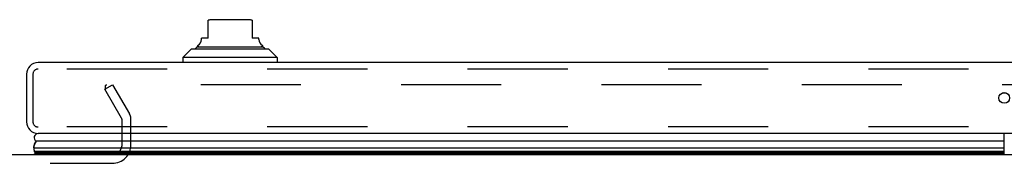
# Model space of a CAD drawing. Header units: inches. Extents: x 0 to 212, y 0 to 138.
# Tile 30 of 256: x 67.41 to 78.9, y 24.66 to 26.33. Entities that reach past the tile are written whole.
import ezdxf

# ---------------------------------------------------------------- set-up
doc = ezdxf.new("R2010")
doc.units = ezdxf.units.IN
doc.header["$LTSCALE"] = 11.6875
doc.header["$MEASUREMENT"] = 0
doc.linetypes.add('HIDDEN', pattern=[0.2, 0.1, -0.1])
doc.layers.get('0').update_dxf_attribs({"linetype": 'CONTINUOUS'})
doc.layers.add('DEFAULT_2', color=8, linetype='HIDDEN')
doc.layers.add('RIGHTHAND_DOOR_ASSEMBLY', color=7, linetype='CONTINUOUS')

msp = doc.modelspace()

# ---------------------------------------------------------------- linework, layer by layer
at = {"color": 7, "linetype": 'Continuous'}
msp.add_line((44.71, 24.761), (89.21, 24.761), dxfattribs=at)
at = {"layer": 'DEFAULT_2', "color": 8, "linetype": 'HIDDEN'}
for p, q in [((68.405, 25.522), (68.495, 25.574)), ((68.601, 25.182), (68.405, 25.522)), ((68.413, 25.509), (68.413, 25.561)), ((89.392, 25.574), (68.428, 25.574)), ((68.495, 25.574), (68.691, 25.234)), ((68.606, 24.876), (68.606, 25.166)), ((68.71, 24.876), (68.71, 25.166)), ((65.429, 24.657), (68.491, 24.657))]:
    msp.add_line(p, q, dxfattribs=at)
for points in [[(68.413, 25.561), (68.414, 25.562), (68.414, 25.564), (68.414, 25.565), (68.415, 25.566), (68.416, 25.568), (68.417, 25.569), (68.418, 25.57), (68.419, 25.571), (68.42, 25.572), (68.422, 25.573), (68.424, 25.573), (68.425, 25.574), (68.427, 25.574), (68.428, 25.574)], [(68.415, 25.555), (68.414, 25.556), (68.414, 25.558), (68.414, 25.559), (68.413, 25.561), (68.413, 25.561)]]:
    msp.add_lwpolyline(points, dxfattribs=at)
for centre, radius, start, end in [((68.573, 25.166), 0.033, 0, 30), ((68.573, 25.166), 0.137, 0, 30), ((68.491, 24.876), 0.219, 270, 360), ((68.491, 24.876), 0.115, 270, 360)]:
    msp.add_arc(centre, radius, start, end, dxfattribs=at)
at = {"layer": 'RIGHTHAND_DOOR_ASSEMBLY', "color": 7, "linetype": 'Continuous'}
for p, q in [((69.61, 26.115), (69.61, 26.325)), ((70.083, 26.331), (69.65, 26.331)), ((70.122, 26.325), (70.122, 26.115)), ((69.532, 26.102), (69.532, 26.115)), ((69.61, 26.115), (69.532, 26.115)), ((70.201, 26.115), (70.122, 26.115)), ((70.201, 26.102), (70.201, 26.115)), ((69.413, 25.989), (69.315, 25.89)), ((70.319, 25.989), (69.413, 25.989)), ((69.482, 26.016), (70.25, 26.016)), ((70.319, 25.989), (70.417, 25.89)), ((69.315, 25.89), (69.315, 25.831)), ((70.417, 25.89), (69.315, 25.89)), ((70.417, 25.89), (70.417, 25.831)), ((78.922, 25.476), (78.873, 25.476)), ((78.898, 24.761), (78.898, 25.006)), ((67.576, 24.839), (78.898, 24.839)), ((78.898, 24.914), (67.604, 24.914)), ((67.573, 24.761), (67.594, 24.773)), ((78.898, 24.796), (67.585, 24.796)), ((78.898, 24.782), (67.592, 24.782)), ((78.898, 24.773), (67.594, 24.773))]:
    msp.add_line(p, q, dxfattribs=at)
at = {"layer": 'RIGHTHAND_DOOR_ASSEMBLY', "color": 3, "linetype": 'Continuous'}
for p, q in [((90.169, 25.831), (67.626, 25.831)), ((67.491, 25.696), (67.491, 25.141)), ((90.169, 25.006), (67.626, 25.006))]:
    msp.add_line(p, q, dxfattribs=at)
at = {"layer": 'RIGHTHAND_DOOR_ASSEMBLY', "color": 8, "linetype": 'HIDDEN'}
for p, q in [((90.169, 25.756), (67.626, 25.756)), ((67.566, 25.696), (67.566, 25.141)), ((90.169, 25.081), (67.626, 25.081))]:
    msp.add_line(p, q, dxfattribs=at)
at = {"layer": 'RIGHTHAND_DOOR_ASSEMBLY', "color": 7, "linetype": 'Continuous'}
for points in [[(67.576, 24.839), (67.576, 24.847), (67.577, 24.855), (67.579, 24.862), (67.581, 24.87), (67.583, 24.878), (67.586, 24.885), (67.59, 24.893), (67.594, 24.9), (67.599, 24.907), (67.604, 24.914)], [(67.592, 24.782), (67.59, 24.785), (67.588, 24.789), (67.586, 24.792), (67.585, 24.796)]]:
    msp.add_lwpolyline(points, dxfattribs=at)
at = {"layer": 'RIGHTHAND_DOOR_ASSEMBLY', "color": 3, "linetype": 'Continuous'}
msp.add_circle((78.898, 25.419), 0.0625, dxfattribs=at)
at = {"layer": 'RIGHTHAND_DOOR_ASSEMBLY', "color": 7, "linetype": 'Continuous'}
for centre, radius, start, end in [((69.65, 26.213), 0.118, 90, 109.4747), ((70.083, 26.213), 0.118, 70.5215, 90), ((69.453, 26.102), 0.0787, 300, 360), ((70.28, 26.102), 0.0787, 180, 240), ((69.502, 25.967), 0.0492, 90, 153.8851), ((69.502, 26.016), 0.0197, 120, 180.1146), ((70.23, 25.967), 0.0492, 26.1149, 90), ((70.23, 26.016), 0.0197, 359.8854, 60), ((67.631, 24.956), 0.05, 95.2617, 237.3282), ((67.632, 24.828), 0.0569, 168.7115, 214.5669), ((67.621, 24.785), 0.03, 186.412, 203.7978)]:
    msp.add_arc(centre, radius, start, end, dxfattribs=at)
at = {"layer": 'RIGHTHAND_DOOR_ASSEMBLY', "color": 3, "linetype": 'Continuous'}
for centre, start, end in [((67.626, 25.696), 90, 180), ((67.626, 25.141), 180, 270)]:
    msp.add_arc(centre, 0.135, start, end, dxfattribs=at)
at = {"layer": 'RIGHTHAND_DOOR_ASSEMBLY', "color": 8, "linetype": 'HIDDEN'}
for centre, start, end in [((67.626, 25.696), 90, 180), ((67.626, 25.141), 180, 270)]:
    msp.add_arc(centre, 0.06, start, end, dxfattribs=at)
at = {"layer": 'RIGHTHAND_DOOR_ASSEMBLY', "color": 7, "linetype": 'Continuous'}
for start_param, end_param in [(2.674506, 3.140119), (-2.881148, -2.795492)]:
    msp.add_ellipse((67.841, 24.839), major_axis=(0.265, 0), ratio=0.632157, start_param=start_param, end_param=end_param, dxfattribs=at)

doc.saveas('drawing.dxf')
